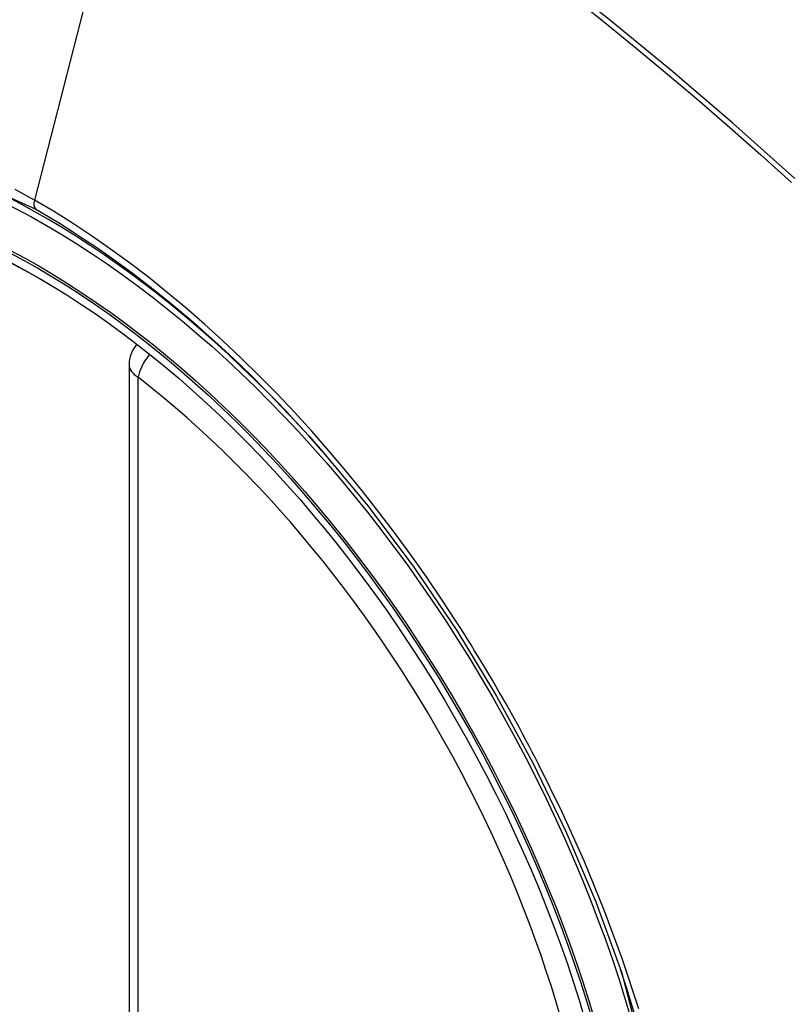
# Model space of a CAD drawing. Header units: inches. Extents: x 532.5 to 626.4, y 205.4 to 289.5.
# Tile 75 of 92: x 622.478 to 622.773, y 236.002 to 236.379. Entities that reach past the tile are written whole.
import ezdxf

# ---------------------------------------------------------------- set-up
doc = ezdxf.new("R2010")
doc.units = ezdxf.units.IN
doc.header["$MEASUREMENT"] = 0
doc.layers.add('Visible Edges(ANSI)', color=7, linetype='Continuous', lineweight=25)
doc.layers.add('Visible Tangent Edges(ANSI)', color=7, linetype='Continuous', lineweight=25)

msp = doc.modelspace()

# ---------------------------------------------------------------- linework, layer by layer
at = {"layer": 'Visible Edges(ANSI)'}
msp.add_line((622.5198492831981, 236.2471911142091), (622.5198492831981, 235.7618942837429), dxfattribs=at)
at = {"layer": 'Visible Edges(ANSI)', "flags": 128}
msp.add_lwpolyline([(622.5930367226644, 236.2149880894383), (622.6113857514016, 236.1929715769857), (622.6288848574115, 236.1696736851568), (622.6453438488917, 236.1453446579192), (622.6606010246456, 236.1202487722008), (622.6746126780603, 236.0944845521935), (622.6872987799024, 236.0682057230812), (622.6985924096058, 236.0415408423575), (622.7084319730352, 236.0146012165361)], dxfattribs=at)
at = {"layer": 'Visible Edges(ANSI)'}
msp.add_arc((622.5316603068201, 236.2471911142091), 0.0118110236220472, 138.6130451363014, 180, dxfattribs=at)
for centre, major_axis, start_param, end_param in [((622.5929057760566, 235.5182224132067), (-0.6483489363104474, 1.125876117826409), 5.163459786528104, 5.835981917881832), ((622.4881621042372, 236.021175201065), (0.1571754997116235, -0.2729396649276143), 2.362013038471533, 7.062764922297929)]:
    msp.add_ellipse(centre, major_axis=major_axis, ratio=0.5780931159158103, start_param=start_param, end_param=end_param, dxfattribs=at)
msp.add_ellipse((622.4846822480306, 236.0191712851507), major_axis=(-0.1596313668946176, 0.2772043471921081), ratio=0.5780931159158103, dxfattribs=at)
at = {"layer": 'Visible Tangent Edges(ANSI)'}
for p, q in [((622.5314531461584, 236.4960370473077), (622.4835556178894, 236.3102305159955)), ((622.5233086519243, 235.7570848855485), (622.5233086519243, 236.2423817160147))]:
    msp.add_line(p, q, dxfattribs=at)
at = {"layer": 'Visible Tangent Edges(ANSI)', "flags": 128}
for points in [[(622.7749176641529, 236.3185140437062), (622.7511512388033, 236.3396342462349), (622.7271854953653, 236.3601066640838), (622.7030483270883, 236.379905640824), (622.6787685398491, 236.3990073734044), (622.6543751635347, 236.4173889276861), (622.629897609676, 236.4350293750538), (622.6053651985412, 236.4519104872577), (622.5808110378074, 236.468012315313), (622.5562710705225, 236.4833163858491), (622.531741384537, 236.4978267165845), (622.5072132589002, 236.5115498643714), (622.4826798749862, 236.5244903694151), (622.458156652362, 236.5366356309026), (622.4336722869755, 236.5479700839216), (622.4092554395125, 236.558478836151), (622.3849347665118, 236.568146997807), (622.3607390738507, 236.5769608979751), (622.3366962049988, 236.5849126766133), (622.3128329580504, 236.5919961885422), (622.2891762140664, 236.5982053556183), (622.2657356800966, 236.6035386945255), (622.2425071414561, 236.6080000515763)], [(622.5314531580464, 236.4960370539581), (622.5436769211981, 236.4888985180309), (622.5559030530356, 236.4815596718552), (622.5681314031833, 236.4740203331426), (622.5803617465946, 236.466280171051), (622.5925938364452, 236.4583389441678), (622.604824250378, 236.4501983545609), (622.6170470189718, 236.4418619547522), (622.6292584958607, 236.4333321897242), (622.6414549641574, 236.4246115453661), (622.6536328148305, 236.4157024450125), (622.6657883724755, 236.4066073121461), (622.6779179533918, 236.3973288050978), (622.6900179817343, 236.3878699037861), (622.7020848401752, 236.3782337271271), (622.714114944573, 236.3684232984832), (622.7261047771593, 236.3584417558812), (622.7380507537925, 236.3482922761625), (622.7499495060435, 236.3379782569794), (622.7617976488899, 236.3275031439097), (622.7735917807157, 236.3168703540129)], [(622.2754850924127, 235.9809794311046), (622.2512679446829, 236.0501314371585), (622.2377480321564, 236.1178411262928), (622.2355387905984, 236.1810637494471), (622.2447476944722, 236.236659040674), (622.2650081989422, 236.2822931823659), (622.2952634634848, 236.3156733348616), (622.3342151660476, 236.3352976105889), (622.3802032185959, 236.3404140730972), (622.4308994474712, 236.3307491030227), (622.4840562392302, 236.3067756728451)], [(622.4835556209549, 236.3102305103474), (622.4762472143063, 236.3143132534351)], [(622.6451779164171, 236.1487681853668), (622.6395116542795, 236.1573893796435), (622.6337052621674, 236.1659041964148), (622.6277666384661, 236.1743022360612), (622.6217035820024, 236.1825730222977), (622.615523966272, 236.1907062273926), (622.6092356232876, 236.198691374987), (622.6028464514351, 236.2065181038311), (622.5963642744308, 236.2141759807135), (622.5897963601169, 236.2216555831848), (622.5831428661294, 236.2289592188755), (622.5764061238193, 236.2360851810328), (622.5695899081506, 236.2430290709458), (622.5626981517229, 236.2497866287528), (622.5557345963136, 236.2563534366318), (622.5487031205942, 236.262725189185), (622.5416075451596, 236.2688975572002), (622.5344516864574, 236.2748661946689), (622.527243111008, 236.280623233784), (622.5199980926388, 236.2861545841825), (622.5127262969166, 236.2914543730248), (622.5054369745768, 236.2965172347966), (622.4981392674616, 236.3013377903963), (622.4908424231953, 236.3059106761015), (622.4835556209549, 236.3102305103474)], [(622.4840562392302, 236.3067756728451), (622.4887343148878, 236.3040305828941), (622.493418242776, 236.3011798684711), (622.4981055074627, 236.2982249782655), (622.5027935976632, 236.2951672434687), (622.5074800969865, 236.2920081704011), (622.5121625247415, 236.2887491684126), (622.5168383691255, 236.2853916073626), (622.5215051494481, 236.2819369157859), (622.5261604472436, 236.2783865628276), (622.5308017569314, 236.2747419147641), (622.5354254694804, 236.2710055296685), (622.5400262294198, 236.2671826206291), (622.5446026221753, 236.2632745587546), (622.5491536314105, 236.2592825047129), (622.5536781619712, 236.2552075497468), (622.5581751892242, 236.2510508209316), (622.5626437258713, 236.24681348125), (622.5670826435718, 236.2424966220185), (622.5714909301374, 236.2381013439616), (622.5758675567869, 236.2336288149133), (622.5802114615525, 236.2290801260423), (622.5845216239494, 236.2244564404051), (622.5887969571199, 236.2197588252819), (622.5930366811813, 236.2149880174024)], [(622.6767051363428, 236.094161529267), (622.6755037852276, 236.0964898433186), (622.6742924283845, 236.0988140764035), (622.6730711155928, 236.1011341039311), (622.6718398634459, 236.103449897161), (622.6705987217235, 236.1057613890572), (622.6693477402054, 236.1080684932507), (622.6680869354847, 236.1103711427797), (622.6668162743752, 236.1126692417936), (622.6655358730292, 236.114962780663), (622.6642457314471, 236.1172516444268), (622.662945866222, 236.1195358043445), (622.6616363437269, 236.1218151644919), (622.6603171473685, 236.1240896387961), (622.6589883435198, 236.1263591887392), (622.6576499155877, 236.1286237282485), (622.6563019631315, 236.1308831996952), (622.6549445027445, 236.1331375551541), (622.6535775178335, 236.1353866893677), (622.652201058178, 236.1376305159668), (622.6508151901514, 236.1398690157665), (622.6494198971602, 236.142102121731), (622.6480152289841, 236.1443297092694), (622.64660121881, 236.146551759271), (622.6451779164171, 236.1487681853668)], [(622.7151006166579, 236.0004882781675), (622.7088721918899, 236.0194114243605), (622.7018761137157, 236.0383358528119), (622.6941643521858, 236.0571364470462), (622.6857662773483, 236.0757582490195), (622.6767051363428, 236.094161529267)], [(622.7084244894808, 236.0146196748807), (622.7263435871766, 235.9459986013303)]]:
    msp.add_lwpolyline(points, dxfattribs=at)
at = {"layer": 'Visible Tangent Edges(ANSI)'}
for centre, major_axis, ratio, start_param, end_param in [((622.4871683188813, 236.0206029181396), (-0.1728458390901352, 0.3001516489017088), 0.5780931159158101, 5.049711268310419, 10.65825284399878), ((622.4868401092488, 236.3107928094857), (-0.0024558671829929, -0.0042646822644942), 0.578093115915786, 5.159178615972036, 6.139354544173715), ((622.5316603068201, 236.2471911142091), (0.0072364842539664, 0.0093345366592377), 0.4718260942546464, 1.511653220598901, 2.426531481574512), ((622.5316603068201, 236.2471911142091), (-0.0118110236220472, -1e-16), 0.5758617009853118, 0, 0.7853981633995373), ((622.4871181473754, 236.0205740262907), (0.1502990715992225, -0.2609985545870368), 0.5780931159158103, 5.670484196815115, 8.470550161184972)]:
    msp.add_ellipse(centre, major_axis=major_axis, ratio=ratio, start_param=start_param, end_param=end_param, dxfattribs=at)
for centre, major_axis in [((622.4877603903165, 236.0209438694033), (0.1707766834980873, -0.296558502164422)), ((622.4847861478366, 236.0192311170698), (-0.1623805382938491, 0.2819783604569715)), ((622.4846822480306, 236.0191712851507), (0.1617849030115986, -0.2809440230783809))]:
    msp.add_ellipse(centre, major_axis=major_axis, ratio=0.5780931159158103, dxfattribs=at)

doc.saveas('drawing.dxf')
